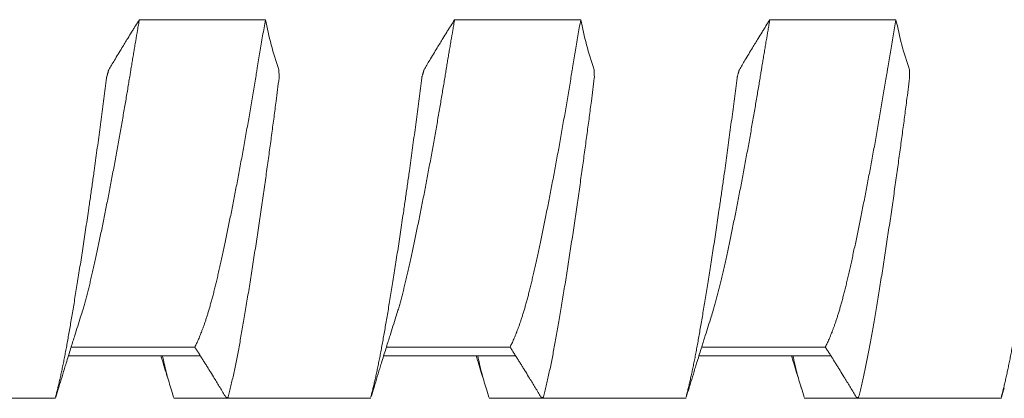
# Model space of a CAD drawing. Header units: millimetres. Extents: x 0 to 594, y 0 to 420.
# Tile 57 of 83: x 373.78 to 380.03, y 292.48 to 294.89. Entities that reach past the tile are written whole.
import ezdxf

# ---------------------------------------------------------------- set-up
doc = ezdxf.new("R2010")
doc.units = ezdxf.units.MM
doc.linetypes.add('K5LT_THIN', pattern=[0])
doc.layers.add('Системный слой', color=7, linetype='Continuous')

# ---------------------------------------------------------------- blocks, each defined once
blk = doc.blocks.new('U2')
at = {"layer": 'Системный слой', "color": 7, "linetype": 'K5LT_THIN', "lineweight": 18}
for p, q in [((375.3426, 294.8891), (374.5426, 294.8891)), ((377.3426, 294.8891), (376.5426, 294.8891)), ((379.3426, 294.8891), (378.5426, 294.8891)), ((374.11, 292.8107), (374.8941, 292.8107)), ((376.11, 292.8107), (376.8941, 292.8107)), ((378.11, 292.8107), (378.8941, 292.8107)), ((374.0923, 292.7539), (374.9301, 292.7539)), ((376.0923, 292.7539), (376.9301, 292.7539)), ((378.0923, 292.7539), (378.9301, 292.7539)), ((373.0983, 292.4849), (374.011, 292.4849)), ((374.7608, 292.4849), (375.6735, 292.4849)), ((375.0983, 292.4849), (376.011, 292.4849)), ((376.7608, 292.4849), (377.6735, 292.4849)), ((377.0983, 292.4849), (378.011, 292.4849)), ((378.7608, 292.4849), (379.6735, 292.4849)), ((379.0983, 292.4849), (380.011, 292.4849))]:
    blk.add_line(p, q, dxfattribs=at)
for points, knots in [([(374.1701, 293.0014), (374.1745, 293.0152), (374.1819, 293.039), (374.192, 293.0738), (374.2006, 293.1046), (374.209, 293.1362), (374.2173, 293.1686), (374.2255, 293.2018), (374.2336, 293.2358), (374.2416, 293.2707), (374.2498, 293.3067), (374.2581, 293.3438), (374.2665, 293.3821), (374.2751, 293.4216), (374.2838, 293.4622), (374.2926, 293.5039), (374.3014, 293.5465), (374.3103, 293.5898), (374.3193, 293.6339), (374.3282, 293.6786), (374.3372, 293.7238), (374.3462, 293.7697), (374.3552, 293.816), (374.3641, 293.8628), (374.3731, 293.91), (374.382, 293.9576), (374.3908, 294.0053), (374.3995, 294.0529), (374.4081, 294.1004), (374.4166, 294.1475), (374.4248, 294.1942), (374.4329, 294.2402), (374.4408, 294.2857), (374.4485, 294.3304), (374.456, 294.3743), (374.4632, 294.4169), (374.4701, 294.4583), (374.4768, 294.4985), (374.482, 294.5302), (374.4862, 294.5557), (374.4902, 294.5805), (374.4954, 294.612), (374.5014, 294.6482), (374.5074, 294.684), (374.5134, 294.7192), (374.5212, 294.7653), (374.529, 294.8108), (374.5368, 294.8558), (374.5407, 294.8781), (374.5426, 294.8891)], [0.1636156, 0.1636156, 0.1636156, 0.1636156, 0.1929021, 0.2124264, 0.2318295, 0.251115, 0.2702558, 0.2893206, 0.3083282, 0.3273177, 0.3464029, 0.3656044, 0.385003, 0.4045406, 0.4241926, 0.4438653, 0.4634956, 0.4830562, 0.5025112, 0.5218934, 0.5411694, 0.5603973, 0.5795612, 0.5986895, 0.6177704, 0.636842, 0.6557909, 0.6746196, 0.6932041, 0.7116745, 0.7298179, 0.7477507, 0.7653596, 0.7828679, 0.7998973, 0.8165533, 0.832578, 0.8483308, 0.8634298, 0.8696954, 0.8781114, 0.8923318, 0.9064693, 0.9203418, 0.9340561, 0.9475104, 0.9740444, 0.9870874, 1, 1, 1, 1]), ([(374.5426, 294.8891), (374.5344, 294.876), (374.522, 294.8563), (374.5055, 294.83), (374.4891, 294.8035), (374.4645, 294.7637), (374.4362, 294.7173), (374.4082, 294.6709), (374.3804, 294.6245), (374.3606, 294.5913), (374.3488, 294.5714)], [0, 0, 0, 0, 0.124073, 0.186439, 0.24903, 0.374474, 0.562414, 0.687249, 0.812078, 1, 1, 1, 1]), ([(375.3426, 294.8891), (375.3396, 294.8719), (375.3336, 294.8376), (375.3247, 294.786), (375.316, 294.7348), (375.3074, 294.6841), (375.2991, 294.6341), (375.2919, 294.5907), (375.2865, 294.5578), (375.2812, 294.525), (375.2747, 294.4858), (375.2664, 294.4361), (375.258, 294.3862), (375.2495, 294.336), (375.2408, 294.2857), (375.2321, 294.2353), (375.2232, 294.1849), (375.2143, 294.1346), (375.2053, 294.0846), (375.1962, 294.035), (375.1872, 293.9857), (375.1781, 293.937), (375.1691, 293.8888), (375.16, 293.8412), (375.151, 293.7942), (375.142, 293.748), (375.133, 293.7025), (375.1241, 293.6577), (375.1152, 293.6137), (375.1064, 293.5706), (375.0977, 293.5283), (375.089, 293.487), (375.0804, 293.4466), (375.0719, 293.4071), (375.0636, 293.3688), (375.0553, 293.3315), (375.0473, 293.2955), (375.0394, 293.2608), (375.0316, 293.2272), (375.0238, 293.1948), (375.0161, 293.1635), (375.0083, 293.1335), (375.0006, 293.1047), (374.9929, 293.0772), (374.9854, 293.051), (374.9779, 293.0263), (374.9707, 293.003), (374.9636, 292.9811), (374.9566, 292.9605), (374.9499, 292.9413), (374.9432, 292.9231), (374.9367, 292.906), (374.9303, 292.8897), (374.9241, 292.8745), (374.9179, 292.8602), (374.9118, 292.8467), (374.9059, 292.834), (374.9, 292.8219), (374.8961, 292.8143), (374.8941, 292.8107)], [0, 0, 0, 0, 0.020391, 0.040614, 0.060648, 0.080348, 0.099784, 0.118913, 0.130679, 0.137912, 0.156954, 0.176126, 0.195443, 0.214851, 0.23438, 0.253981, 0.273643, 0.293312, 0.312943, 0.332529, 0.352045, 0.371509, 0.390892, 0.410242, 0.429541, 0.448809, 0.468032, 0.48725, 0.506451, 0.525634, 0.54478, 0.563917, 0.583039, 0.602152, 0.621237, 0.640286, 0.65915, 0.67786, 0.696358, 0.71484, 0.733025, 0.750983, 0.768568, 0.786008, 0.802929, 0.819463, 0.83536, 0.850995, 0.866007, 0.880662, 0.894849, 0.908928, 0.922652, 0.936129, 0.949234, 0.962213, 0.974938, 0.987534, 1, 1, 1, 1]), ([(376.1701, 293.0014), (376.1745, 293.0152), (376.1819, 293.039), (376.192, 293.0738), (376.2006, 293.1046), (376.209, 293.1362), (376.2173, 293.1686), (376.2255, 293.2018), (376.2336, 293.2358), (376.2416, 293.2707), (376.2498, 293.3067), (376.2581, 293.3438), (376.2665, 293.3821), (376.2751, 293.4216), (376.2838, 293.4622), (376.2926, 293.5039), (376.3014, 293.5465), (376.3103, 293.5898), (376.3193, 293.6339), (376.3282, 293.6786), (376.3372, 293.7238), (376.3462, 293.7697), (376.3552, 293.816), (376.3641, 293.8628), (376.3731, 293.91), (376.382, 293.9576), (376.3908, 294.0053), (376.3995, 294.0529), (376.4081, 294.1004), (376.4166, 294.1475), (376.4248, 294.1942), (376.4329, 294.2402), (376.4408, 294.2857), (376.4485, 294.3304), (376.456, 294.3743), (376.4632, 294.4169), (376.4701, 294.4583), (376.4768, 294.4985), (376.482, 294.5302), (376.4862, 294.5557), (376.4902, 294.5805), (376.4954, 294.612), (376.5014, 294.6482), (376.5074, 294.684), (376.5134, 294.7192), (376.5212, 294.7653), (376.529, 294.8108), (376.5368, 294.8558), (376.5407, 294.8781), (376.5426, 294.8891)], [0.1636156, 0.1636156, 0.1636156, 0.1636156, 0.1929021, 0.2124264, 0.2318295, 0.251115, 0.2702558, 0.2893206, 0.3083282, 0.3273177, 0.3464029, 0.3656045, 0.385003, 0.4045406, 0.4241926, 0.4438653, 0.4634956, 0.4830562, 0.5025112, 0.5218934, 0.5411694, 0.5603973, 0.5795612, 0.5986896, 0.6177704, 0.636842, 0.6557909, 0.6746196, 0.6932041, 0.7116745, 0.7298179, 0.7477507, 0.7653596, 0.7828678, 0.7998973, 0.8165533, 0.832578, 0.8483308, 0.8634298, 0.8696954, 0.8781114, 0.8923318, 0.9064693, 0.9203418, 0.9340561, 0.9475104, 0.9740444, 0.9870874, 1, 1, 1, 1]), ([(376.5426, 294.8891), (376.5344, 294.876), (376.522, 294.8563), (376.5055, 294.83), (376.4891, 294.8035), (376.4645, 294.7637), (376.4362, 294.7173), (376.4082, 294.6709), (376.3804, 294.6245), (376.3606, 294.5913), (376.3488, 294.5714)], [0, 0, 0, 0, 0.124073, 0.186439, 0.24903, 0.374474, 0.562414, 0.687249, 0.812078, 1, 1, 1, 1]), ([(377.3426, 294.8891), (377.3396, 294.8719), (377.3336, 294.8376), (377.3247, 294.786), (377.316, 294.7348), (377.3074, 294.6841), (377.2991, 294.6341), (377.2919, 294.5907), (377.2865, 294.5578), (377.2812, 294.525), (377.2747, 294.4858), (377.2664, 294.4361), (377.258, 294.3862), (377.2495, 294.336), (377.2408, 294.2857), (377.2321, 294.2353), (377.2232, 294.1849), (377.2143, 294.1346), (377.2053, 294.0846), (377.1962, 294.035), (377.1872, 293.9857), (377.1781, 293.937), (377.1691, 293.8888), (377.16, 293.8412), (377.151, 293.7942), (377.142, 293.748), (377.133, 293.7025), (377.1241, 293.6577), (377.1152, 293.6137), (377.1064, 293.5706), (377.0977, 293.5283), (377.089, 293.487), (377.0804, 293.4466), (377.0719, 293.4071), (377.0636, 293.3688), (377.0553, 293.3315), (377.0473, 293.2955), (377.0394, 293.2608), (377.0316, 293.2272), (377.0238, 293.1948), (377.0161, 293.1635), (377.0083, 293.1335), (377.0006, 293.1047), (376.9929, 293.0772), (376.9854, 293.051), (376.9779, 293.0263), (376.9707, 293.003), (376.9636, 292.9811), (376.9566, 292.9605), (376.9499, 292.9413), (376.9432, 292.9231), (376.9367, 292.906), (376.9303, 292.8897), (376.9241, 292.8745), (376.9179, 292.8602), (376.9118, 292.8467), (376.9059, 292.834), (376.9, 292.8219), (376.8961, 292.8143), (376.8941, 292.8107)], [0, 0, 0, 0, 0.020391, 0.040614, 0.060648, 0.080348, 0.099784, 0.118913, 0.130679, 0.137912, 0.156954, 0.176126, 0.195443, 0.214851, 0.23438, 0.253981, 0.273643, 0.293312, 0.312943, 0.332529, 0.352045, 0.371509, 0.390892, 0.410242, 0.429541, 0.448809, 0.468032, 0.48725, 0.506451, 0.525634, 0.54478, 0.563917, 0.583039, 0.602152, 0.621237, 0.640286, 0.65915, 0.67786, 0.696358, 0.71484, 0.733025, 0.750983, 0.768569, 0.786008, 0.802929, 0.819464, 0.83536, 0.850995, 0.866007, 0.880662, 0.894849, 0.908928, 0.922652, 0.93613, 0.949234, 0.962213, 0.974938, 0.987534, 1, 1, 1, 1]), ([(378.1701, 293.0014), (378.1745, 293.0152), (378.1819, 293.039), (378.192, 293.0738), (378.2006, 293.1046), (378.209, 293.1362), (378.2173, 293.1686), (378.2255, 293.2018), (378.2336, 293.2358), (378.2416, 293.2707), (378.2498, 293.3067), (378.2581, 293.3438), (378.2665, 293.3821), (378.2751, 293.4216), (378.2838, 293.4622), (378.2926, 293.5039), (378.3014, 293.5465), (378.3103, 293.5898), (378.3193, 293.6339), (378.3282, 293.6786), (378.3372, 293.7238), (378.3462, 293.7697), (378.3552, 293.816), (378.3641, 293.8628), (378.3731, 293.91), (378.382, 293.9576), (378.3908, 294.0053), (378.3995, 294.0529), (378.4081, 294.1004), (378.4166, 294.1475), (378.4248, 294.1942), (378.4329, 294.2402), (378.4408, 294.2857), (378.4485, 294.3304), (378.456, 294.3743), (378.4632, 294.4169), (378.4701, 294.4583), (378.4768, 294.4985), (378.482, 294.5302), (378.4862, 294.5557), (378.4902, 294.5805), (378.4954, 294.612), (378.5014, 294.6482), (378.5074, 294.684), (378.5134, 294.7192), (378.5212, 294.7653), (378.529, 294.8108), (378.5368, 294.8558), (378.5407, 294.8781), (378.5426, 294.8891)], [0.1636155, 0.1636155, 0.1636155, 0.1636155, 0.1929021, 0.2124264, 0.2318294, 0.251115, 0.2702558, 0.2893206, 0.3083281, 0.3273176, 0.3464029, 0.3656044, 0.385003, 0.4045406, 0.4241926, 0.4438653, 0.4634955, 0.4830561, 0.5025112, 0.5218934, 0.5411694, 0.5603973, 0.5795612, 0.5986895, 0.6177703, 0.6368419, 0.6557908, 0.6746196, 0.6932041, 0.7116744, 0.7298179, 0.7477506, 0.7653595, 0.7828678, 0.7998972, 0.8165532, 0.8325779, 0.8483307, 0.8634297, 0.8696954, 0.8781113, 0.8923318, 0.9064692, 0.9203418, 0.9340561, 0.9475104, 0.9740444, 0.9870874, 1, 1, 1, 1]), ([(378.5426, 294.8891), (378.5344, 294.876), (378.522, 294.8563), (378.5055, 294.83), (378.4891, 294.8035), (378.4645, 294.7637), (378.4362, 294.7173), (378.4082, 294.6709), (378.3804, 294.6245), (378.3606, 294.5913), (378.3488, 294.5714)], [0, 0, 0, 0, 0.124073, 0.186439, 0.24903, 0.374474, 0.562414, 0.687249, 0.812078, 1, 1, 1, 1]), ([(379.3426, 294.8891), (379.3396, 294.8719), (379.3336, 294.8376), (379.3247, 294.786), (379.316, 294.7348), (379.3074, 294.6841), (379.2991, 294.6341), (379.2919, 294.5907), (379.2865, 294.5578), (379.2812, 294.525), (379.2747, 294.4858), (379.2664, 294.4361), (379.258, 294.3862), (379.2495, 294.336), (379.2408, 294.2857), (379.2321, 294.2353), (379.2232, 294.1849), (379.2143, 294.1346), (379.2053, 294.0846), (379.1962, 294.035), (379.1872, 293.9857), (379.1781, 293.937), (379.1691, 293.8888), (379.16, 293.8412), (379.151, 293.7942), (379.142, 293.748), (379.133, 293.7025), (379.1241, 293.6577), (379.1152, 293.6137), (379.1064, 293.5706), (379.0977, 293.5283), (379.089, 293.487), (379.0804, 293.4466), (379.0719, 293.4071), (379.0636, 293.3688), (379.0553, 293.3315), (379.0473, 293.2955), (379.0394, 293.2608), (379.0316, 293.2272), (379.0238, 293.1948), (379.0161, 293.1635), (379.0083, 293.1335), (379.0006, 293.1047), (378.9929, 293.0772), (378.9854, 293.051), (378.9779, 293.0263), (378.9707, 293.003), (378.9636, 292.9811), (378.9566, 292.9605), (378.9499, 292.9413), (378.9432, 292.9231), (378.9367, 292.906), (378.9303, 292.8897), (378.9241, 292.8745), (378.9179, 292.8602), (378.9118, 292.8467), (378.9059, 292.834), (378.9, 292.8219), (378.8961, 292.8143), (378.8941, 292.8107)], [0, 0, 0, 0, 0.020391, 0.040614, 0.060648, 0.080348, 0.099784, 0.118913, 0.130679, 0.137912, 0.156954, 0.176126, 0.195443, 0.214851, 0.23438, 0.253981, 0.273643, 0.293312, 0.312943, 0.332529, 0.352045, 0.371509, 0.390893, 0.410242, 0.429541, 0.448809, 0.468032, 0.48725, 0.506451, 0.525634, 0.54478, 0.563917, 0.583039, 0.602152, 0.621237, 0.640286, 0.65915, 0.677861, 0.696358, 0.71484, 0.733025, 0.750983, 0.768569, 0.786008, 0.802929, 0.819464, 0.83536, 0.850995, 0.866007, 0.880663, 0.894849, 0.908928, 0.922652, 0.93613, 0.949234, 0.962213, 0.974938, 0.987534, 1, 1, 1, 1]), ([(374.3341, 294.5185), (374.3286, 294.475), (374.3202, 294.4095), (374.3088, 294.3219), (374.3002, 294.2563), (374.2914, 294.1907), (374.2826, 294.1251), (374.2737, 294.0598), (374.2648, 293.9948), (374.2548, 293.9229), (374.2438, 293.8446), (374.2317, 293.7601), (374.2206, 293.6838), (374.2106, 293.6154), (374.2016, 293.5547), (374.1926, 293.4949), (374.1836, 293.4361), (374.1747, 293.3785), (374.166, 293.3222), (374.1573, 293.2673), (374.1488, 293.2139), (374.1404, 293.1621), (374.1321, 293.1119), (374.1241, 293.0633), (374.1162, 293.0165), (374.1085, 292.9713), (374.1011, 292.9281), (374.0938, 292.8865), (374.0867, 292.8467), (374.0798, 292.8084), (374.0728, 292.7716), (374.0659, 292.736), (374.059, 292.7016), (374.0521, 292.6684), (374.0452, 292.6363), (374.0383, 292.6054), (374.0314, 292.5757), (374.0246, 292.5471), (374.0178, 292.5197), (374.0132, 292.502), (374.0109, 292.4934)], [0, 0, 0, 0, 0.054613, 0.081823, 0.108997, 0.136186, 0.163357, 0.190503, 0.217597, 0.244669, 0.280677, 0.316616, 0.35248, 0.379309, 0.406094, 0.432804, 0.459489, 0.486026, 0.512426, 0.538563, 0.564584, 0.590288, 0.615787, 0.640969, 0.666041, 0.690641, 0.714883, 0.738552, 0.761991, 0.784913, 0.807549, 0.82981, 0.852003, 0.873919, 0.895629, 0.916973, 0.93815, 0.958987, 0.979606, 1, 1, 1, 1]), ([(374.3488, 294.5714), (374.3485, 294.5714), (374.3479, 294.5694), (374.3469, 294.5659), (374.3456, 294.5614), (374.3443, 294.5567), (374.3431, 294.5526), (374.342, 294.5486), (374.3408, 294.5442), (374.3392, 294.5386), (374.3372, 294.5316), (374.3355, 294.5254), (374.3346, 294.5223), (374.3345, 294.5217), (374.3341, 294.5185)], [0.0207445, 0.0207445, 0.0207445, 0.0207445, 0.0428985, 0.0907391, 0.1467593, 0.1992153, 0.2507974, 0.2972698, 0.3609858, 0.4401089, 0.5595813, 0.744193, 0.8989806, 1, 1, 1, 1]), ([(375.1057, 292.4934), (375.1087, 292.5048), (375.1147, 292.5282), (375.1236, 292.5647), (375.1324, 292.6027), (375.1412, 292.6419), (375.1498, 292.6825), (375.1583, 292.7242), (375.1667, 292.7669), (375.175, 292.8108), (375.1831, 292.8557), (375.1912, 292.9017), (375.1995, 292.9492), (375.2079, 292.9982), (375.2164, 293.0489), (375.2251, 293.101), (375.2339, 293.1545), (375.2428, 293.2093), (375.2517, 293.2651), (375.2606, 293.3217), (375.2695, 293.3789), (375.2784, 293.4366), (375.2872, 293.4945), (375.296, 293.5527), (375.3046, 293.6108), (375.3132, 293.6689), (375.3216, 293.7268), (375.3299, 293.7845), (375.3381, 293.8414), (375.346, 293.8978), (375.3538, 293.9532), (375.3614, 294.008), (375.3687, 294.0617), (375.376, 294.1149), (375.383, 294.1673), (375.39, 294.2193), (375.3968, 294.2705), (375.4034, 294.3211), (375.4142, 294.4039), (375.4226, 294.4697), (375.4288, 294.5185)], [0, 0, 0, 0, 0.027117, 0.054305, 0.081527, 0.108717, 0.135839, 0.162846, 0.189771, 0.216568, 0.243235, 0.269882, 0.296667, 0.323715, 0.350967, 0.378381, 0.405826, 0.433222, 0.460528, 0.487588, 0.514442, 0.540938, 0.567267, 0.59318, 0.618826, 0.644077, 0.669208, 0.693863, 0.718153, 0.74182, 0.765228, 0.788029, 0.810472, 0.83243, 0.854261, 0.875732, 0.896977, 0.917879, 0.938668, 1, 1, 1, 1]), ([(375.4288, 294.5185), (375.4293, 294.5222), (375.4291, 294.5264), (375.4287, 294.5413), (375.4281, 294.5579), (375.4278, 294.568), (375.4274, 294.5714)], [0, 0, 0, 0, 0.3181001, 0.6362002, 0.8584225, 0.9852372, 0.9852372, 0.9852372, 0.9852372]), ([(376.3341, 294.5185), (376.3286, 294.475), (376.3202, 294.4095), (376.3088, 294.3219), (376.3002, 294.2563), (376.2914, 294.1907), (376.2826, 294.1251), (376.2737, 294.0598), (376.2648, 293.9948), (376.2548, 293.9229), (376.2438, 293.8446), (376.2317, 293.7601), (376.2206, 293.6838), (376.2106, 293.6154), (376.2016, 293.5547), (376.1926, 293.4949), (376.1836, 293.4361), (376.1747, 293.3785), (376.166, 293.3222), (376.1573, 293.2673), (376.1488, 293.2139), (376.1404, 293.1621), (376.1321, 293.1119), (376.1241, 293.0633), (376.1162, 293.0165), (376.1085, 292.9713), (376.1011, 292.9281), (376.0938, 292.8865), (376.0867, 292.8467), (376.0798, 292.8084), (376.0728, 292.7716), (376.0659, 292.736), (376.059, 292.7016), (376.0521, 292.6684), (376.0452, 292.6363), (376.0383, 292.6054), (376.0314, 292.5757), (376.0246, 292.5471), (376.0178, 292.5197), (376.0132, 292.502), (376.0109, 292.4934)], [0, 0, 0, 0, 0.054613, 0.081823, 0.108997, 0.136186, 0.163357, 0.190503, 0.217597, 0.244669, 0.280677, 0.316616, 0.35248, 0.379309, 0.406094, 0.432804, 0.459489, 0.486026, 0.512426, 0.538563, 0.564584, 0.590288, 0.615787, 0.640969, 0.666041, 0.690641, 0.714883, 0.738552, 0.761991, 0.784913, 0.807549, 0.829809, 0.852003, 0.873919, 0.895629, 0.916973, 0.93815, 0.958986, 0.979606, 1, 1, 1, 1]), ([(376.3488, 294.5714), (376.3485, 294.5714), (376.3479, 294.5694), (376.3469, 294.5659), (376.3456, 294.5614), (376.3443, 294.5567), (376.3431, 294.5526), (376.342, 294.5486), (376.3408, 294.5442), (376.3392, 294.5386), (376.3372, 294.5316), (376.3355, 294.5254), (376.3346, 294.5223), (376.3345, 294.5217), (376.3341, 294.5185)], [0.0207443, 0.0207443, 0.0207443, 0.0207443, 0.0428983, 0.0907386, 0.1467586, 0.1992142, 0.2507962, 0.2972684, 0.3609839, 0.4401065, 0.5595779, 0.7441888, 0.8989774, 1, 1, 1, 1]), ([(377.1057, 292.4934), (377.1087, 292.5048), (377.1147, 292.5282), (377.1236, 292.5647), (377.1324, 292.6027), (377.1412, 292.6419), (377.1498, 292.6825), (377.1583, 292.7242), (377.1667, 292.7669), (377.175, 292.8108), (377.1831, 292.8557), (377.1912, 292.9017), (377.1995, 292.9492), (377.2079, 292.9982), (377.2164, 293.0489), (377.2251, 293.101), (377.2339, 293.1545), (377.2428, 293.2093), (377.2517, 293.2651), (377.2606, 293.3217), (377.2695, 293.3789), (377.2784, 293.4366), (377.2872, 293.4945), (377.296, 293.5527), (377.3046, 293.6108), (377.3132, 293.6689), (377.3216, 293.7268), (377.3299, 293.7845), (377.3381, 293.8414), (377.346, 293.8978), (377.3538, 293.9532), (377.3614, 294.008), (377.3687, 294.0617), (377.376, 294.1149), (377.383, 294.1673), (377.39, 294.2193), (377.3968, 294.2705), (377.4034, 294.3211), (377.4142, 294.4039), (377.4226, 294.4697), (377.4288, 294.5185)], [0, 0, 0, 0, 0.027117, 0.054305, 0.081528, 0.108717, 0.135839, 0.162846, 0.189771, 0.216568, 0.243235, 0.269882, 0.296667, 0.323715, 0.350967, 0.378381, 0.405826, 0.433222, 0.460528, 0.487588, 0.514442, 0.540938, 0.567267, 0.59318, 0.618826, 0.644077, 0.669208, 0.693863, 0.718154, 0.74182, 0.765228, 0.788029, 0.810472, 0.83243, 0.854261, 0.875732, 0.896977, 0.917879, 0.938668, 1, 1, 1, 1]), ([(377.4288, 294.5185), (377.4293, 294.5222), (377.4291, 294.5264), (377.4287, 294.5413), (377.4281, 294.5579), (377.4278, 294.568), (377.4274, 294.5714)], [0, 0, 0, 0, 0.3180878, 0.6361756, 0.8583978, 0.9852369, 0.9852369, 0.9852369, 0.9852369]), ([(378.3341, 294.5185), (378.3286, 294.475), (378.3202, 294.4095), (378.3088, 294.3219), (378.3002, 294.2563), (378.2914, 294.1907), (378.2826, 294.1251), (378.2737, 294.0598), (378.2648, 293.9948), (378.2548, 293.9229), (378.2438, 293.8446), (378.2317, 293.7601), (378.2206, 293.6838), (378.2106, 293.6154), (378.2016, 293.5547), (378.1926, 293.4949), (378.1836, 293.4361), (378.1747, 293.3785), (378.166, 293.3222), (378.1573, 293.2673), (378.1488, 293.2139), (378.1404, 293.1621), (378.1321, 293.1119), (378.1241, 293.0633), (378.1162, 293.0165), (378.1085, 292.9713), (378.1011, 292.9281), (378.0938, 292.8865), (378.0867, 292.8467), (378.0798, 292.8084), (378.0728, 292.7716), (378.0659, 292.736), (378.059, 292.7016), (378.0521, 292.6684), (378.0452, 292.6363), (378.0383, 292.6054), (378.0314, 292.5757), (378.0246, 292.5471), (378.0178, 292.5197), (378.0132, 292.502), (378.0109, 292.4934)], [0, 0, 0, 0, 0.054613, 0.081823, 0.108997, 0.136186, 0.163357, 0.190503, 0.217597, 0.244669, 0.280677, 0.316616, 0.35248, 0.379309, 0.406094, 0.432804, 0.459489, 0.486026, 0.512426, 0.538563, 0.564584, 0.590288, 0.615787, 0.640969, 0.666041, 0.690641, 0.714883, 0.738552, 0.761991, 0.784913, 0.807549, 0.82981, 0.852003, 0.873919, 0.895629, 0.916973, 0.93815, 0.958987, 0.979606, 1, 1, 1, 1]), ([(378.3488, 294.5714), (378.3485, 294.5714), (378.3479, 294.5694), (378.3469, 294.5659), (378.3456, 294.5614), (378.3443, 294.5567), (378.3431, 294.5526), (378.342, 294.5486), (378.3408, 294.5442), (378.3392, 294.5386), (378.3372, 294.5316), (378.3355, 294.5254), (378.3346, 294.5223), (378.3345, 294.5217), (378.3341, 294.5185)], [0.0207444, 0.0207444, 0.0207444, 0.0207444, 0.0428984, 0.0907388, 0.1467589, 0.1992147, 0.2507967, 0.297269, 0.360985, 0.4401081, 0.5595803, 0.7441919, 0.8989798, 1, 1, 1, 1]), ([(379.1057, 292.4934), (379.1087, 292.5048), (379.1147, 292.5282), (379.1236, 292.5647), (379.1324, 292.6027), (379.1412, 292.6419), (379.1498, 292.6825), (379.1583, 292.7242), (379.1667, 292.7669), (379.175, 292.8108), (379.1831, 292.8557), (379.1912, 292.9017), (379.1995, 292.9492), (379.2079, 292.9982), (379.2164, 293.0489), (379.2251, 293.101), (379.2339, 293.1545), (379.2428, 293.2093), (379.2517, 293.2651), (379.2606, 293.3217), (379.2695, 293.3789), (379.2784, 293.4366), (379.2872, 293.4945), (379.296, 293.5527), (379.3046, 293.6108), (379.3132, 293.6689), (379.3216, 293.7268), (379.3299, 293.7845), (379.3381, 293.8414), (379.346, 293.8978), (379.3538, 293.9532), (379.3614, 294.008), (379.3687, 294.0617), (379.376, 294.1149), (379.383, 294.1673), (379.39, 294.2193), (379.3968, 294.2705), (379.4034, 294.3211), (379.4142, 294.4039), (379.4226, 294.4697), (379.4288, 294.5185)], [0, 0, 0, 0, 0.027117, 0.054305, 0.081527, 0.108717, 0.135839, 0.162846, 0.189771, 0.216568, 0.243235, 0.269882, 0.296667, 0.323715, 0.350967, 0.378381, 0.405826, 0.433222, 0.460528, 0.487588, 0.514442, 0.540938, 0.567267, 0.59318, 0.618826, 0.644077, 0.669208, 0.693863, 0.718153, 0.74182, 0.765228, 0.788029, 0.810472, 0.83243, 0.854261, 0.875732, 0.896977, 0.917879, 0.938668, 1, 1, 1, 1]), ([(379.4288, 294.5185), (379.4293, 294.5222), (379.4291, 294.5264), (379.4287, 294.5413), (379.4281, 294.5579), (379.4278, 294.568), (379.4274, 294.5714)], [0, 0, 0, 0, 0.3180812, 0.6361624, 0.8583846, 0.985237, 0.985237, 0.985237, 0.985237]), ([(380.3341, 294.5185), (380.3286, 294.475), (380.3202, 294.4095), (380.3088, 294.3219), (380.3002, 294.2563), (380.2914, 294.1907), (380.2826, 294.1251), (380.2737, 294.0598), (380.2648, 293.9948), (380.2548, 293.9229), (380.2438, 293.8446), (380.2317, 293.7601), (380.2206, 293.6838), (380.2106, 293.6154), (380.2016, 293.5547), (380.1926, 293.4949), (380.1836, 293.4361), (380.1747, 293.3785), (380.166, 293.3222), (380.1573, 293.2673), (380.1488, 293.2139), (380.1404, 293.1621), (380.1321, 293.1119), (380.1241, 293.0633), (380.1162, 293.0165), (380.1085, 292.9713), (380.1011, 292.9281), (380.0938, 292.8865), (380.0867, 292.8467), (380.0798, 292.8084), (380.0728, 292.7716), (380.0659, 292.736), (380.059, 292.7016), (380.0521, 292.6684), (380.0452, 292.6363), (380.0383, 292.6054), (380.0314, 292.5757), (380.0246, 292.5471), (380.0178, 292.5197), (380.0132, 292.502), (380.0109, 292.4934)], [0, 0, 0, 0, 0.054613, 0.081823, 0.108997, 0.136186, 0.163357, 0.190503, 0.217597, 0.244669, 0.280677, 0.316616, 0.35248, 0.379309, 0.406094, 0.432804, 0.459489, 0.486026, 0.512426, 0.538563, 0.564584, 0.590288, 0.615787, 0.640969, 0.666041, 0.690641, 0.714883, 0.738552, 0.761991, 0.784914, 0.807549, 0.82981, 0.852003, 0.873919, 0.895629, 0.916973, 0.93815, 0.958987, 0.979606, 1, 1, 1, 1]), ([(374.1701, 293.0014), (374.1577, 292.9625), (374.1453, 292.9235), (374.1253, 292.8599), (374.1176, 292.8353), (374.1054, 292.7961), (374.1009, 292.7816), (374.095, 292.7627), (374.0937, 292.7583), (374.0875, 292.7383), (374.0827, 292.7227), (374.0744, 292.6958), (374.0709, 292.6845), (374.0639, 292.6619), (374.0605, 292.6506), (374.0501, 292.6167), (374.0432, 292.5942), (374.0342, 292.5644), (374.032, 292.5571), (374.0298, 292.5499)], [0, 0, 0, 0, 4.6, 4.6, 7.493249, 7.493249, 9.2, 9.2, 9.714555, 9.714555, 11.542697, 11.542697, 12.86627, 12.86627, 14.189843, 14.189843, 16.826482, 16.826482, 17.671872, 17.671872, 17.671872, 17.671872]), ([(376.1701, 293.0014), (376.1577, 292.9625), (376.1453, 292.9235), (376.1253, 292.8599), (376.1176, 292.8353), (376.1054, 292.7961), (376.1009, 292.7816), (376.095, 292.7627), (376.0937, 292.7583), (376.0875, 292.7383), (376.0827, 292.7227), (376.0744, 292.6959), (376.071, 292.6847), (376.0641, 292.6623), (376.0606, 292.6511), (376.0504, 292.6176), (376.0436, 292.5953), (376.0344, 292.5652), (376.0321, 292.5576), (376.0298, 292.5499)], [0, 0, 0, 0, 4.6, 4.6, 7.493248, 7.493248, 9.2, 9.2, 9.714553, 9.714553, 11.542697, 11.542697, 12.853659, 12.853659, 14.164621, 14.164621, 16.776138, 16.776138, 17.671872, 17.671872, 17.671872, 17.671872]), ([(378.1701, 293.0014), (378.1577, 292.9625), (378.1453, 292.9235), (378.1253, 292.8599), (378.1176, 292.8353), (378.1054, 292.7961), (378.1009, 292.7816), (378.095, 292.7627), (378.0937, 292.7583), (378.0875, 292.7383), (378.0827, 292.7227), (378.0744, 292.6958), (378.0709, 292.6845), (378.0639, 292.6619), (378.0605, 292.6506), (378.0501, 292.6167), (378.0432, 292.5942), (378.0342, 292.5644), (378.032, 292.5571), (378.0298, 292.5499)], [0, 0, 0, 0, 4.6, 4.6, 7.493248, 7.493248, 9.2, 9.2, 9.714554, 9.714554, 11.542697, 11.542697, 12.86627, 12.86627, 14.189843, 14.189843, 16.826482, 16.826482, 17.671872, 17.671872, 17.671872, 17.671872]), ([(374.8941, 292.8107), (374.8983, 292.8041), (374.9066, 292.791), (374.9191, 292.7714), (374.9315, 292.7516), (374.944, 292.7317), (374.9565, 292.7118), (374.9689, 292.6919), (374.9812, 292.672), (374.9977, 292.6454), (375.0221, 292.6057), (375.0544, 292.5527), (375.0784, 292.5129), (375.0904, 292.4929)], [0, 0, 0, 0, 0.06181, 0.123899, 0.18623, 0.248828, 0.311546, 0.374351, 0.437147, 0.499847, 0.624883, 0.812089, 1, 1, 1, 1]), ([(376.8941, 292.8107), (376.8983, 292.8041), (376.9066, 292.791), (376.9191, 292.7714), (376.9315, 292.7516), (376.944, 292.7317), (376.9565, 292.7118), (376.9689, 292.6919), (376.9812, 292.672), (376.9977, 292.6454), (377.0221, 292.6057), (377.0544, 292.5527), (377.0784, 292.5129), (377.0904, 292.4929)], [0, 0, 0, 0, 0.06181, 0.123899, 0.18623, 0.248828, 0.311546, 0.374351, 0.437147, 0.499847, 0.624883, 0.812089, 1, 1, 1, 1]), ([(378.8941, 292.8107), (378.8983, 292.8041), (378.9066, 292.791), (378.9191, 292.7714), (378.9315, 292.7516), (378.944, 292.7317), (378.9565, 292.7118), (378.9689, 292.6919), (378.9812, 292.672), (378.9977, 292.6454), (379.0221, 292.6057), (379.0544, 292.5527), (379.0784, 292.5129), (379.0904, 292.4929)], [0, 0, 0, 0, 0.06181, 0.123899, 0.18623, 0.248828, 0.311546, 0.374351, 0.437147, 0.499847, 0.624883, 0.812089, 1, 1, 1, 1]), ([(374.742, 292.5499), (374.732, 292.5831), (374.7219, 292.6162), (374.7058, 292.6686), (374.6999, 292.6879), (374.6904, 292.7184), (374.687, 292.7297), (374.6821, 292.7453), (374.6808, 292.7496), (374.6795, 292.7539)], [5.328128, 5.328128, 5.328128, 5.328128, 9.2, 9.2, 11.457303, 11.457303, 12.781512, 12.781512, 13.285446, 13.285446, 13.285446, 13.285446]), ([(374.7421, 292.5502), (374.7318, 292.5839), (374.7118, 292.652), (374.6965, 292.7203), (374.6892, 292.7539)], [0.1809328, 0.1809328, 0.1809328, 0.1809328, 0.5, 0.824804, 0.824804, 0.824804, 0.824804]), ([(376.742, 292.5499), (376.732, 292.5831), (376.7219, 292.6162), (376.7058, 292.6686), (376.6999, 292.6879), (376.6904, 292.7184), (376.687, 292.7297), (376.6821, 292.7453), (376.6808, 292.7496), (376.6795, 292.7539)], [5.328128, 5.328128, 5.328128, 5.328128, 9.2, 9.2, 11.457303, 11.457303, 12.781512, 12.781512, 13.285446, 13.285446, 13.285446, 13.285446]), ([(376.7421, 292.5502), (376.7318, 292.5839), (376.7118, 292.652), (376.6965, 292.7203), (376.6892, 292.7539)], [0.1809329, 0.1809329, 0.1809329, 0.1809329, 0.5, 0.8248041, 0.8248041, 0.8248041, 0.8248041]), ([(378.742, 292.5499), (378.732, 292.5831), (378.7219, 292.6162), (378.7058, 292.6686), (378.6999, 292.6879), (378.6904, 292.7184), (378.687, 292.7297), (378.6821, 292.7453), (378.6808, 292.7496), (378.6795, 292.7539)], [5.328128, 5.328128, 5.328128, 5.328128, 9.2, 9.2, 11.457303, 11.457303, 12.781512, 12.781512, 13.285446, 13.285446, 13.285446, 13.285446]), ([(378.7421, 292.5502), (378.7318, 292.5839), (378.7118, 292.652), (378.6965, 292.7203), (378.6892, 292.7539)], [0.1809328, 0.1809328, 0.1809328, 0.1809328, 0.5, 0.824804, 0.824804, 0.824804, 0.824804]), ([(374.0109, 292.4934), (374.0105, 292.4916), (374.0105, 292.4916), (374.0105, 292.4915), (374.0106, 292.4915), (374.0108, 292.4915), (374.0109, 292.4915), (374.011, 292.4915), (374.011, 292.4915)], [0, 0, 0, 0, 0.149689, 0.2743588, 0.3819551, 0.4906502, 0.6500999, 0.664309, 0.664309, 0.664309, 0.664309]), ([(374.011, 292.4915), (374.0111, 292.4915), (374.0112, 292.4916), (374.0114, 292.4918), (374.0119, 292.4929)], [0.6643217, 0.6643217, 0.6643217, 0.6643217, 0.8198831, 0.9834224, 0.9834224, 0.9834224, 0.9834224]), ([(374.7608, 292.4915), (374.7607, 292.4915), (374.7605, 292.4916), (374.7603, 292.4918), (374.7599, 292.4929)], [0.6642713, 0.6642713, 0.6642713, 0.6642713, 0.8231013, 0.9834076, 0.9834076, 0.9834076, 0.9834076]), ([(375.0904, 292.4929), (375.0921, 292.4911), (375.0947, 292.491), (375.097, 292.491), (375.0981, 292.491), (375.0983, 292.491)], [0.0264592, 0.0264592, 0.0264592, 0.0264592, 0.1890952, 0.3272123, 0.3503448, 0.3503448, 0.3503448, 0.3503448]), ([(375.0983, 292.491), (375.0987, 292.491), (375.0995, 292.491), (375.1004, 292.491), (375.101, 292.491), (375.1014, 292.491), (375.1016, 292.491), (375.1018, 292.491), (375.102, 292.491), (375.1022, 292.491), (375.1023, 292.491), (375.1023, 292.491), (375.1024, 292.491), (375.1025, 292.491), (375.1026, 292.491), (375.1027, 292.491), (375.1028, 292.4911), (375.103, 292.4911), (375.1032, 292.4911), (375.1033, 292.4911), (375.1034, 292.4911), (375.1035, 292.4911), (375.1035, 292.4911), (375.1037, 292.4911), (375.1039, 292.4911), (375.104, 292.4911), (375.1042, 292.4911), (375.1043, 292.4911), (375.1043, 292.4911), (375.1044, 292.4911), (375.1046, 292.4911), (375.1048, 292.4911), (375.105, 292.4911), (375.1051, 292.4911), (375.1057, 292.4934)], [0.3503448, 0.3503448, 0.3503448, 0.3503448, 0.4143514, 0.4678296, 0.5094897, 0.5299824, 0.545657, 0.5570766, 0.5730735, 0.5868333, 0.5971575, 0.6046374, 0.6120956, 0.6211215, 0.6287315, 0.6378345, 0.6474042, 0.660479, 0.6756683, 0.6897468, 0.7037993, 0.7187289, 0.7338866, 0.7471284, 0.7568607, 0.7670618, 0.7780602, 0.7883315, 0.7977954, 0.8093495, 0.8287257, 0.865552, 0.9245018, 1, 1, 1, 1]), ([(376.0109, 292.4934), (376.0105, 292.4916), (376.0105, 292.4916), (376.0105, 292.4915), (376.0106, 292.4915), (376.0108, 292.4915), (376.0109, 292.4915), (376.011, 292.4915), (376.011, 292.4915)], [0, 0, 0, 0, 0.1499138, 0.2747144, 0.3823549, 0.4910337, 0.6505273, 0.6643009, 0.6643009, 0.6643009, 0.6643009]), ([(376.011, 292.4915), (376.0111, 292.4915), (376.0112, 292.4916), (376.0114, 292.4918), (376.0119, 292.4929)], [0.6643135, 0.6643135, 0.6643135, 0.6643135, 0.8201827, 0.9834229, 0.9834229, 0.9834229, 0.9834229]), ([(376.7608, 292.4915), (376.7607, 292.4915), (376.7605, 292.4916), (376.7603, 292.4918), (376.7599, 292.4929)], [0.6642927, 0.6642927, 0.6642927, 0.6642927, 0.8227882, 0.9834072, 0.9834072, 0.9834072, 0.9834072]), ([(377.0904, 292.4929), (377.0921, 292.4911), (377.0947, 292.491), (377.0971, 292.491), (377.0981, 292.491), (377.0983, 292.491)], [0.0265021, 0.0265021, 0.0265021, 0.0265021, 0.1902253, 0.3288853, 0.3503368, 0.3503368, 0.3503368, 0.3503368]), ([(377.0983, 292.491), (377.0987, 292.491), (377.0994, 292.491), (377.1004, 292.491), (377.101, 292.491), (377.1014, 292.491), (377.1016, 292.491), (377.1018, 292.491), (377.102, 292.491), (377.1022, 292.491), (377.1023, 292.491), (377.1023, 292.491), (377.1024, 292.491), (377.1025, 292.491), (377.1026, 292.491), (377.1027, 292.4911), (377.1028, 292.4911), (377.103, 292.4911), (377.1031, 292.4911), (377.1033, 292.4911), (377.1034, 292.4911), (377.1034, 292.4911), (377.1035, 292.4911), (377.1035, 292.4911), (377.1036, 292.4911), (377.1038, 292.4911), (377.104, 292.4911), (377.1042, 292.4911), (377.1043, 292.4911), (377.1043, 292.4911), (377.1044, 292.4911), (377.1046, 292.4911), (377.1048, 292.4911), (377.105, 292.4911), (377.1051, 292.4911), (377.1051, 292.4911), (377.1057, 292.4934)], [0.3503368, 0.3503368, 0.3503368, 0.3503368, 0.4118606, 0.4684621, 0.5095614, 0.5337177, 0.5455696, 0.5569977, 0.573043, 0.5867947, 0.5971221, 0.6046096, 0.6120718, 0.6210938, 0.6287009, 0.6378405, 0.6473874, 0.6604604, 0.6735696, 0.6872428, 0.6981764, 0.7078069, 0.717676, 0.7289242, 0.7420782, 0.7529025, 0.7684355, 0.7800321, 0.7912591, 0.7980793, 0.809127, 0.8278125, 0.8636841, 0.9224635, 0.971434, 1, 1, 1, 1]), ([(378.0109, 292.4934), (378.0105, 292.4916), (378.0105, 292.4916), (378.0105, 292.4915), (378.0106, 292.4915), (378.0108, 292.4915), (378.0109, 292.4915), (378.011, 292.4915), (378.011, 292.4915)], [0, 0, 0, 0, 0.149713, 0.2743968, 0.3819981, 0.4906918, 0.6501544, 0.6643082, 0.6643082, 0.6643082, 0.6643082]), ([(378.011, 292.4915), (378.0111, 292.4915), (378.0112, 292.4916), (378.0114, 292.4918), (378.0119, 292.4929)], [0.6643208, 0.6643208, 0.6643208, 0.6643208, 0.8199238, 0.9834226, 0.9834226, 0.9834226, 0.9834226]), ([(378.7608, 292.4915), (378.7607, 292.4915), (378.7605, 292.4916), (378.7603, 292.4918), (378.7599, 292.4929)], [0.66427, 0.66427, 0.66427, 0.66427, 0.8230598, 0.9834075, 0.9834075, 0.9834075, 0.9834075]), ([(379.0904, 292.4929), (379.0921, 292.4911), (379.0947, 292.491), (379.097, 292.491), (379.0981, 292.491), (379.0983, 292.491)], [0.0264588, 0.0264588, 0.0264588, 0.0264588, 0.1891109, 0.3272358, 0.3503448, 0.3503448, 0.3503448, 0.3503448]), ([(379.0983, 292.491), (379.0987, 292.491), (379.0995, 292.491), (379.1004, 292.491), (379.101, 292.491), (379.1014, 292.491), (379.1016, 292.491), (379.1018, 292.491), (379.102, 292.491), (379.1022, 292.491), (379.1023, 292.491), (379.1023, 292.491), (379.1024, 292.491), (379.1025, 292.491), (379.1026, 292.491), (379.1027, 292.491), (379.1028, 292.4911), (379.103, 292.4911), (379.1032, 292.4911), (379.1033, 292.4911), (379.1034, 292.4911), (379.1034, 292.4911), (379.1035, 292.4911), (379.1035, 292.4911), (379.1036, 292.4911), (379.1038, 292.4911), (379.104, 292.4911), (379.1042, 292.4911), (379.1042, 292.4911), (379.1043, 292.4911), (379.1043, 292.4911), (379.1044, 292.4911), (379.1046, 292.4911), (379.1048, 292.4911), (379.105, 292.4911), (379.1051, 292.4911), (379.1057, 292.4934)], [0.3503448, 0.3503448, 0.3503448, 0.3503448, 0.4143747, 0.467849, 0.5095071, 0.529994, 0.5456633, 0.5570778, 0.5730754, 0.5868352, 0.5971593, 0.604639, 0.6120972, 0.6211239, 0.628734, 0.6378385, 0.6474004, 0.6605221, 0.6746087, 0.6879804, 0.7001679, 0.7094831, 0.7198471, 0.729965, 0.7430569, 0.7548873, 0.7672846, 0.7775966, 0.7847489, 0.7914095, 0.7977941, 0.8093495, 0.8287426, 0.8655838, 0.9245331, 1, 1, 1, 1]), ([(380.0109, 292.4934), (380.0105, 292.4916), (380.0105, 292.4916), (380.0105, 292.4915), (380.0106, 292.4915), (380.0108, 292.4915), (380.0109, 292.4915), (380.011, 292.4915), (380.011, 292.4915)], [0, 0, 0, 0, 0.1496156, 0.2742428, 0.3818249, 0.4905255, 0.6499571, 0.6643125, 0.6643125, 0.6643125, 0.6643125]), ([(380.011, 292.4915), (380.0111, 292.4915), (380.0112, 292.4916), (380.0114, 292.4918), (380.0119, 292.4929)], [0.6643251, 0.6643251, 0.6643251, 0.6643251, 0.8197819, 0.9834222, 0.9834222, 0.9834222, 0.9834222])]:
    blk.add_open_spline(points, degree=3, knots=knots, dxfattribs=at)
for points in [[(375.4274, 294.5714), (375.4104, 294.6241), (375.3763, 294.7297), (375.3539, 294.836), (375.3426, 294.8891)], [(377.4274, 294.5714), (377.4104, 294.6241), (377.3763, 294.7297), (377.3539, 294.836), (377.3426, 294.8891)], [(379.4274, 294.5714), (379.4104, 294.6241), (379.3763, 294.7297), (379.3539, 294.836), (379.3426, 294.8891)], [(374.0119, 292.4929), (374.0178, 292.512), (374.0238, 292.5311), (374.0297, 292.5502)], [(374.7599, 292.4929), (374.7539, 292.512), (374.748, 292.5311), (374.7421, 292.5502)], [(376.0119, 292.4929), (376.0178, 292.512), (376.0238, 292.5311), (376.0297, 292.5502)], [(376.7599, 292.4929), (376.7539, 292.512), (376.748, 292.5311), (376.7421, 292.5502)], [(378.0119, 292.4929), (378.0178, 292.512), (378.0238, 292.5311), (378.0297, 292.5502)], [(378.7599, 292.4929), (378.7539, 292.512), (378.748, 292.5311), (378.7421, 292.5502)], [(380.0119, 292.4929), (380.0178, 292.512), (380.0238, 292.5311), (380.0297, 292.5502)]]:
    blk.add_open_spline(points, degree=3, dxfattribs=at)

msp = doc.modelspace()

# ---------------------------------------------------------------- block references
at = {"layer": 'Системный слой'}
msp.add_blockref('U2', (0, 0), dxfattribs=at)

doc.saveas('drawing.dxf')
